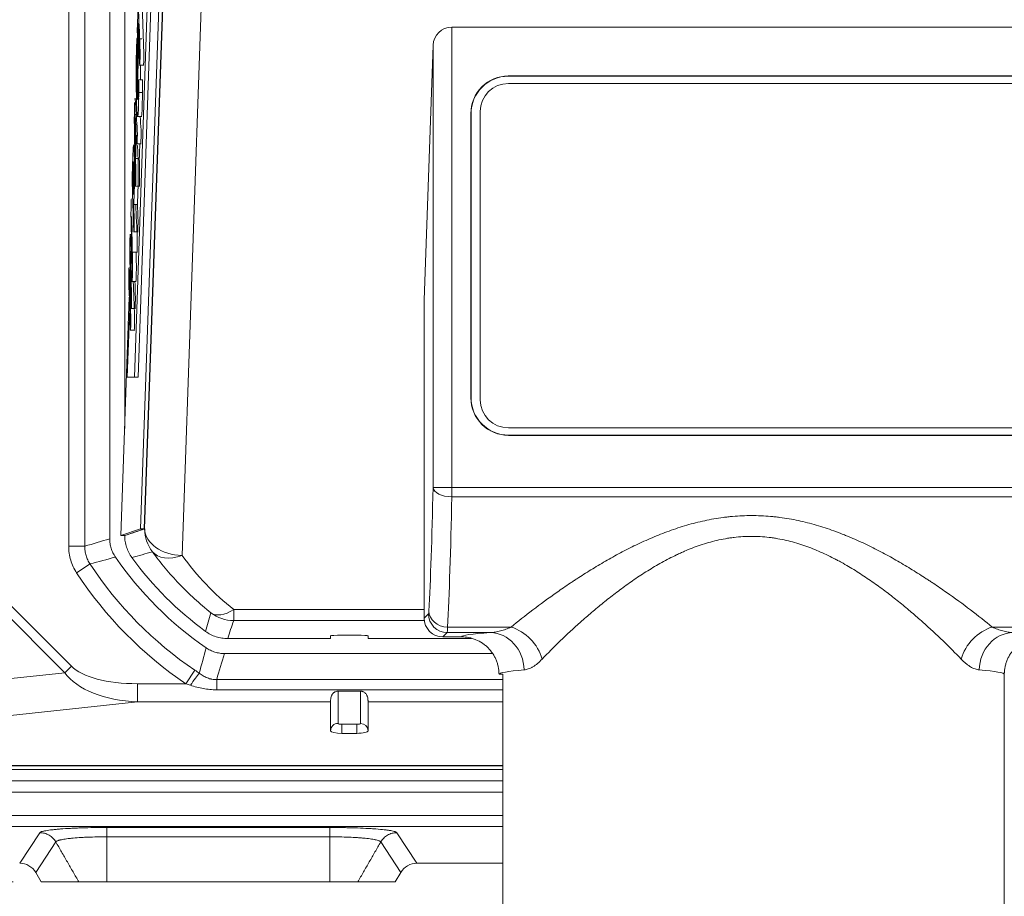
# Model space of a CAD drawing. Header units: millimetres. Extents: x 4 to 836, y 5 to 589.
# Tile 97 of 153: x 666 to 693, y 256 to 279. Entities that reach past the tile are written whole.
import ezdxf

# ---------------------------------------------------------------- set-up
doc = ezdxf.new("R2010")
doc.units = ezdxf.units.MM
doc.layers.add('1', color=7, linetype='Continuous', true_color=0xffffff)
doc.styles.add('ideas_simplex', font='simplex.shx')
doc.dimstyles.get("Standard").update_dxf_attribs({"dimtxt": 0.18, "dimasz": 0.18, "dimexe": 0.18, "dimexo": 0.0625, "dimgap": 0.09, "dimtad": 0, "dimtih": 1, "dimtoh": 1, "dimdec": 4, "dimzin": 0, "dimdsep": 46, "dimtxsty": 'Standard', "dimcen": 0.09, "dimadec": 0, "dimazin": 0, "dimtfac": 1, "dimtdec": 4, "dimtofl": 0, "dimtmove": 0, "dimatfit": 3, "dimfxl": 1, "dimtolj": 1, "dimtzin": 0, "dimarcsym": 0})

# ---------------------------------------------------------------- blocks, each defined once
blk = doc.blocks.new('_U8')
at = {"layer": '1', "color": 152, "lineweight": 13}
for p, q in [((693.603977, 317.597855), (616.177731, 317.597855)), ((666.128055, 256.097779), (616.177731, 256.097779))]:
    blk.add_line(p, q, dxfattribs=at)
at = {"layer": '1', "color": 27, "lineweight": 13}
blk.add_line((618.177731, 317.597855), (618.177731, 256.097779), dxfattribs=at)
at = {"layer": '1', "color": 87, "lineweight": 25}
for p, q in [((616.677731, 293.950317), (611.052731, 293.950317)), ((611.052731, 293.950317), (611.052731, 292.450317)), ((616.677731, 292.450317), (616.677731, 293.950317)), ((611.052731, 281.245317), (611.052731, 279.745317)), ((616.677731, 279.745317), (616.677731, 281.245317)), ((611.052731, 279.745317), (616.677731, 279.745317))]:
    blk.add_line(p, q, dxfattribs=at)
at = {"layer": '1', "color": 27, "lineweight": 18}
for points in [[(618.177731, 317.597855), (618.706712, 314.597857), (617.648751, 314.597853)], [(618.177731, 256.097779), (617.648751, 259.097777), (618.706712, 259.097781)]]:
    blk.add_solid(points, dxfattribs=at)
at = {"layer": '1', "color": 87, "linetype": 'Continuous', "lineweight": 25, "char_height": 3, "attachment_point": 7, "rotation": 90, "line_spacing_factor": 1.204819, "style": 'ideas_simplex'}
for s, insert in [('\\W1.2097;61,5', (609.211731, 281.192817)), ('\\W1.2097;2.42', (616.524231, 281.192817))]:
    blk.add_mtext(s, dxfattribs=dict(at, insert=insert))

msp = doc.modelspace()

# ---------------------------------------------------------------- linework, layer by layer
at = {"layer": '1', "color": 143, "linetype": 'Continuous', "lineweight": 13}
for p, q in [((667.607, 265.064), (667.607, 348.132)), ((668.04, 348.132), (668.04, 265.064)), ((667.607, 265.064), (668.04, 265.064)), ((667.819, 264.353), (668.181, 264.59)), ((665.854, 263.686), (667.679, 261.861)), ((667.503, 261.685), (665.678, 263.51)), ((667.503, 261.685), (667.679, 261.861)), ((670.739, 261.392), (670.981, 261.751)), ((657.508, 260.611), (667.503, 261.685)), ((671.561, 261.231), (671.561, 261.503)), ((671.561, 261.503), (679.204, 261.503)), ((669.445, 261.392), (670.739, 261.392)), ((669.445, 261.392), (669.445, 260.906)), ((679.204, 261.231), (671.561, 261.231)), ((674.804, 260.331), (674.804, 261.194)), ((675.404, 261.194), (675.404, 260.331)), ((669.445, 260.906), (657.133, 259.583)), ((674.604, 260.906), (669.445, 260.906)), ((679.204, 260.906), (675.604, 260.906)), ((674.904, 260.067), (674.904, 260.308)), ((675.304, 260.308), (674.904, 260.308)), ((675.304, 260.067), (675.304, 260.308)), ((656.726, 259.21), (679.204, 259.21)), ((679.204, 259.202), (656.726, 259.202)), ((679.204, 258.498), (652.747, 258.498)), ((647.393, 257.874), (679.203, 257.874)), ((679.203, 257.575), (647.393, 257.575)), ((668.628, 257.553), (674.58, 257.553)), ((666.298, 256.598), (666.833, 257.414)), ((668.628, 256.098), (668.628, 257.304)), ((674.58, 257.304), (668.628, 257.304)), ((674.58, 257.304), (674.58, 256.098)), ((676.375, 257.414), (676.91, 256.598)), ((667.264, 257.166), (666.729, 256.35)), ((676.479, 256.35), (675.944, 257.166))]:
    msp.add_line(p, q, dxfattribs=at)
at = {"layer": '1', "color": 143, "linetype": 'Continuous', "lineweight": 18}
for p, q in [((668.704, 265.265), (668.704, 347.93)), ((678.93, 262.198), (671.772, 262.198)), ((675.404, 261.194), (674.804, 261.194)), ((674.604, 260.906), (674.604, 260.137)), ((675.604, 260.906), (675.604, 260.137)), ((675.304, 260.067), (674.904, 260.067)), ((679.204, 259.098), (652.639, 259.098)), ((652.747, 258.798), (679.204, 258.798)), ((666.729, 256.35), (666.875, 256.098)), ((676.479, 256.35), (676.333, 256.098)), ((667.878, 256.098), (666.875, 256.098)), ((674.58, 256.098), (668.628, 256.098)), ((676.333, 256.098), (675.33, 256.098))]:
    msp.add_line(p, q, dxfattribs=at)
at = {"layer": '1', "color": 252, "linetype": 'Continuous', "lineweight": 18}
for p, q in [((669.104, 268.213), (669.104, 304.285)), ((674.604, 262.598), (671.855, 262.598)), ((674.604, 262.648), (674.604, 262.675)), ((674.604, 262.598), (674.604, 262.648)), ((674.904, 262.685), (675.304, 262.685)), ((675.604, 262.675), (675.604, 262.648)), ((675.604, 262.648), (675.604, 262.598)), ((678.37, 262.598), (675.604, 262.598))]:
    msp.add_line(p, q, dxfattribs=at)
at = {"layer": '1', "color": 7, "linetype": 'Continuous', "lineweight": 18}
for p, q in [((669.965, 286.904), (669.361, 269.578)), ((670.065, 286.904), (669.461, 269.578)), ((669.438, 277.156), (669.484, 278.48)), ((669.173, 269.578), (669.237, 271.406)), ((669.361, 269.578), (669.173, 269.578)), ((669.461, 269.578), (669.361, 269.578))]:
    msp.add_line(p, q, dxfattribs=at)
at = {"layer": '1', "color": 18, "linetype": 'Continuous', "lineweight": 18}
for p, q in [((670.068, 281.032), (669.528, 265.532)), ((670.168, 281.032), (669.627, 265.532)), ((669.427, 277.478), (669.467, 278.619)), ((712.854, 277.425), (679.354, 277.425)), ((669.411, 277.015), (669.411, 277.019)), ((678.604, 276.675), (678.604, 268.975)), ((669.368, 275.774), (669.37, 275.821)), ((669.004, 265.349), (669.226, 271.714)), ((679.354, 268.225), (712.854, 268.225)), ((669.528, 265.532), (669.004, 265.349)), ((669.627, 265.532), (669.104, 265.349)), ((669.528, 265.532), (669.627, 265.532)), ((669.004, 265.349), (669.104, 265.349))]:
    msp.add_line(p, q, dxfattribs=at)
at = {"layer": '1', "color": 252, "linetype": 'Continuous', "lineweight": 13}
for p, q in [((669.636, 265.526), (670.177, 281.012)), ((671.187, 280.598), (670.636, 264.819)), ((672.015, 263.08), (672.015, 263.372)), ((672.015, 263.372), (677.104, 263.372)), ((677.108, 263.08), (672.015, 263.08))]:
    msp.add_line(p, q, dxfattribs=at)
at = {"layer": '1', "color": 27, "linetype": 'Continuous', "lineweight": 18}
for p, q in [((714.366, 278.926), (677.842, 278.926)), ((677.104, 271.637), (677.342, 278.444)), ((712.856, 277.626), (679.352, 277.626)), ((712.856, 277.619), (679.352, 277.619)), ((678.352, 276.626), (678.352, 269.027)), ((678.359, 276.626), (678.359, 269.027)), ((677.104, 271.637), (677.104, 263.143)), ((679.354, 268.032), (712.854, 268.032)), ((679.354, 268.025), (712.854, 268.025)), ((678.104, 262.643), (677.604, 262.643)), ((679.204, 261.643), (679.104, 261.643)), ((679.204, 261.643), (679.204, 253.113)), ((692.604, 253.093), (692.604, 261.643))]:
    msp.add_line(p, q, dxfattribs=at)
at = {"layer": '1', "color": 27, "linetype": 'Continuous', "lineweight": 13}
for p, q in [((677.842, 278.926), (677.842, 266.635)), ((677.342, 266.635), (677.342, 278.444)), ((678.359, 276.626), (678.352, 276.626)), ((678.359, 269.027), (678.352, 269.027)), ((677.842, 266.635), (677.342, 266.635)), ((677.842, 266.382), (677.842, 266.635)), ((677.842, 266.635), (714.366, 266.635)), ((714.366, 266.382), (677.842, 266.382)), ((677.104, 263.143), (677.22, 263.259)), ((677.728, 262.905), (679.428, 262.905)), ((692.28, 262.905), (699.928, 262.905)), ((677.72, 262.759), (677.604, 262.643)), ((678.871, 262.759), (677.72, 262.759))]:
    msp.add_line(p, q, dxfattribs=at)
at = {"layer": '1', "color": 5, "linetype": 'Continuous', "lineweight": 18}
for p, q in [((669.436, 278.618), (669.561, 278.618)), ((669.493, 277.909), (669.618, 277.909)), ((669.587, 277.523), (669.462, 277.523)), ((669.492, 277.018), (669.367, 277.018)), ((669.436, 276.541), (669.561, 276.541)), ((669.377, 276.322), (669.399, 276.322)), ((669.388, 275.774), (669.329, 275.774)), ((669.42, 275.812), (669.545, 275.812)), ((669.394, 275.417), (669.494, 275.417)), ((669.381, 274.681), (669.506, 274.681)), ((669.345, 274.188), (669.445, 274.188)), ((669.282, 273.394), (669.239, 273.394)), ((669.338, 273.458), (669.463, 273.458)), ((669.319, 272.92), (669.444, 272.92)), ((669.289, 272.138), (669.414, 272.138)), ((669.267, 271.413), (669.391, 271.413)), ((669.246, 270.834), (669.371, 270.834))]:
    msp.add_line(p, q, dxfattribs=at)
at = {"layer": '1', "color": 5, "linetype": 'Continuous', "lineweight": 13}
msp.add_line((669.481, 277.182), (669.581, 277.182), dxfattribs=at)
at = {"layer": '1', "color": 27, "linetype": 'Continuous', "lineweight": 18}
for centre, radius, start, end in [((679.351, 276.626), 0.999, 89.972, 180), ((679.351, 276.626), 0.992, 89.9719, 180), ((679.353, 269.027), 1.001, 180, 270.0209), ((679.353, 269.027), 0.994, 180, 270.0281)]:
    msp.add_arc(centre, radius, start, end, dxfattribs=at)
at = {"layer": '1', "color": 18, "linetype": 'Continuous', "lineweight": 18}
for centre, start, end in [((679.354, 276.675), 90, 180), ((679.354, 268.975), 180, 270)]:
    msp.add_arc(centre, 0.75, start, end, dxfattribs=at)
at = {"layer": '1', "color": 143, "linetype": 'Continuous', "lineweight": 18}
msp.add_arc((676.604, 270.098), 9.4, 214.4893, 235.5107, dxfattribs=at)
at = {"layer": '1', "color": 252, "linetype": 'Continuous', "lineweight": 18}
for centre, radius, start, end in [((676.604, 270.098), 9.05, 216.1507, 233.8493), ((674.804, 262.648), 0.2, 171.9436, 180), ((675.404, 262.648), 0.2, 360, 8.0564)]:
    msp.add_arc(centre, radius, start, end, dxfattribs=at)
at = {"layer": '1', "color": 143, "linetype": 'Continuous', "lineweight": 13}
for radius in [10.064, 10.497]:
    msp.add_arc((676.604, 270.098), radius, 213.1837, 236.031, dxfattribs=at)
at = {"layer": '1', "color": 27, "linetype": 'Continuous', "lineweight": 18}
for centre, major_axis, ratio, start_param, end_param in [((677.842, 278.427), (-0.5, 0), 0.998473, 4.712389, 6.248279), ((677.604, 263.143), (0.354, 0.354), 0.998783, 2.356803, 3.926382)]:
    msp.add_ellipse(centre, major_axis=major_axis, ratio=ratio, start_param=start_param, end_param=end_param, dxfattribs=at)
at = {"layer": '1', "color": 27, "linetype": 'Continuous', "lineweight": 13}
for centre, major_axis, ratio, start_param, end_param in [((677.056, 271.443), (0, -9.5), 0.034921, 0.54744, 1.040085), ((677.842, 266.635), (0.5, -0.01), 0.506068, 3.182067, 4.72276), ((677.556, 271.443), (0, -10), 0.033175, 0.54744, 1.040085), ((677.22, 263.759), (0, -0.5), 0.034921, 0.034907, 0.54744), ((677.728, 263.332), (0.499, -0.029), 0.85348, 3.208612, 4.761242), ((677.72, 263.259), (-0.354, 0.354), 0.998783, 0.786007, 2.355586), ((677.719, 263.759), (0, -1), 0.01746, 0.034907, 0.54744), ((679.428, 262.051), (0.671, -0.742), 0.740007, 0.981103, 2.256665), ((692.28, 262.051), (-0.671, -0.742), 0.740007, 4.02652, 5.302082), ((685.854, 262.642), (-7.75, 0), 0.034921, 5.834604, 6.278682), ((678.871, 261.76), (0.072, -0.997), 0.900618, 1.505546, 3.061206), ((692.837, 261.76), (0.072, 0.997), 0.900618, 0.080387, 1.636047), ((685.854, 261.643), (-6.75, 0), 0.040094, 5.834604, 6.283185), ((685.854, 261.643), (-6.75, 0), 0.040094, 3.141593, 3.590174)]:
    msp.add_ellipse(centre, major_axis=major_axis, ratio=ratio, start_param=start_param, end_param=end_param, dxfattribs=at)
at = {"layer": '1', "color": 252, "linetype": 'Continuous', "lineweight": 13}
for centre, major_axis, ratio, start_param, end_param in [((670.636, 265.526), (-0.321, 0.947), 0.999321, 1.244146, 1.897446), ((670.636, 265.526), (-0.999, 0.035), 0.706891, 0.04936, 1.595477), ((670.636, 265.526), (-0.811, -0.585), 0.629764, 0.044943, 1.144003), ((676.604, 269.133), (0, -7.367), 0.99939, 5.338076, 5.610261), ((672.015, 264.079), (-0.624, -0.782), 0.529088, 0.041139, 0.985042), ((672.015, 264.079), (-0.947, 0.32), 0.999321, 1.245279, 1.896314)]:
    msp.add_ellipse(centre, major_axis=major_axis, ratio=ratio, start_param=start_param, end_param=end_param, dxfattribs=at)
at = {"layer": '1', "color": 252, "linetype": 'Continuous', "lineweight": 18}
for centre, start_param, end_param in [((674.904, 262.675), 4.712389, 6.283185), ((675.304, 262.675), 3.141593, 4.712389)]:
    msp.add_ellipse(centre, major_axis=(-0.3, 0), ratio=0.034921, start_param=start_param, end_param=end_param, dxfattribs=at)
at = {"layer": '1', "color": 143, "linetype": 'Continuous', "lineweight": 13}
for centre, major_axis, ratio, start_param, end_param in [((669.963, 262.421), (2.439, 0.262), 0.407595, 3.458984, 4.454618), ((669.963, 262.421), (-2.642, -0.284), 0.564501, 0.317391, 1.313025), ((670.858, 261.311), (0.285, 0.411), 0.046541, 0.524225, 1.503737), ((674.804, 260.137), (0.2, 0), 0.972527, 1.570796, 3.141593), ((674.904, 260.331), (-0.1, 0), 0.232789, 0, 1.570796), ((675.304, 260.331), (-0.1, 0), 0.232789, 1.570796, 3.141593), ((675.404, 260.137), (-0.2, 0), 0.972527, 3.141593, 4.712389)]:
    msp.add_ellipse(centre, major_axis=major_axis, ratio=ratio, start_param=start_param, end_param=end_param, dxfattribs=at)
at = {"layer": '1', "color": 143, "linetype": 'Continuous', "lineweight": 18}
for centre, major_axis, ratio, start_param, end_param in [((674.904, 260.137), (-0.3, 0), 0.232789, 0, 1.570796), ((675.304, 260.137), (-0.3, 0), 0.232789, 1.570796, 3.141593), ((668.628, 257.054), (0, 0.5), 0.000262, 5.235999, 6.202063), ((674.58, 257.054), (0, 0.5), 0.000261, 0.081225, 1.047199), ((666.296, 256.096), (0.275, 0.42), 0.995307, 5.820411, 6.861394), ((676.912, 256.096), (0.275, -0.42), 0.995307, 2.563384, 3.604367)]:
    msp.add_ellipse(centre, major_axis=major_axis, ratio=ratio, start_param=start_param, end_param=end_param, dxfattribs=at)
at = {"layer": '1', "color": 5, "linetype": 'Continuous', "lineweight": 18}
for points, knots in [([(669.446, 278.637), (669.446, 278.645), (669.445, 278.655), (669.445, 278.668), (669.444, 278.694), (669.443, 278.719), (669.442, 278.745), (669.44, 278.812), (669.44, 278.886), (669.442, 278.952), (669.454, 279.3), (669.466, 279.649), (669.479, 279.998), (669.481, 280.064), (669.483, 280.064), (669.486, 279.997)], [0, 0, 0, 0, 0.02197, 0.02197, 0.02197, 0.073879, 0.073879, 0.073879, 0.185821, 0.185821, 0.185821, 0.88822, 0.88822, 0.88822, 1, 1, 1, 1]), ([(669.476, 279.35), (669.488, 278.993), (669.501, 278.636), (669.513, 278.278), (669.516, 278.212), (669.516, 278.138), (669.513, 278.072), (669.512, 278.034), (669.511, 277.996), (669.509, 277.958), (669.507, 277.892), (669.504, 277.892), (669.502, 277.958), (669.49, 278.316), (669.477, 278.673), (669.465, 279.031)], [0, 0, 0, 0, 0.413825, 0.413825, 0.413825, 0.478125, 0.478125, 0.478125, 0.521836, 0.521836, 0.521836, 0.586136, 0.586136, 0.586136, 1, 1, 1, 1]), ([(669.576, 279.35), (669.588, 278.993), (669.601, 278.636), (669.613, 278.278), (669.615, 278.212), (669.615, 278.138), (669.613, 278.072), (669.612, 278.034), (669.611, 277.996), (669.609, 277.958), (669.608, 277.925), (669.607, 277.908), (669.605, 277.909)], [0, 0, 0, 0, 0.74611, 0.74611, 0.74611, 0.862042, 0.862042, 0.862042, 0.94085, 0.94085, 0.94085, 1, 1, 1, 1]), ([(669.465, 279.031), (669.46, 278.91), (669.456, 278.789), (669.452, 278.668), (669.451, 278.635), (669.45, 278.619), (669.448, 278.618)], [0, 0, 0, 0, 0.814885, 0.814885, 0.814885, 1, 1, 1, 1]), ([(669.481, 277.182), (669.465, 276.438), (669.442, 276.334), (669.401, 277.489), (669.405, 278.162), (669.432, 278.616)], [0, 0, 0, 0, 0.498009, 0.498009, 1, 1, 1, 1]), ([(669.432, 278.616), (669.434, 278.661), (669.437, 278.649), (669.439, 278.589), (669.44, 278.564), (669.441, 278.538), (669.441, 278.513), (669.444, 278.44), (669.444, 278.365), (669.44, 278.305), (669.421, 277.933), (669.42, 277.622), (669.437, 277.14), (669.441, 277.066), (669.444, 277.025)], [0, 0, 0, 0, 0.098918, 0.098918, 0.098918, 0.145674, 0.145674, 0.145674, 0.255997, 0.255997, 0.255997, 0.838896, 0.838896, 1, 1, 1, 1]), ([(669.45, 276.988), (669.457, 276.989), (669.463, 277.132), (669.47, 277.446), (669.472, 277.537), (669.475, 277.549), (669.478, 277.476), (669.479, 277.451), (669.479, 277.426), (669.48, 277.401), (669.482, 277.34), (669.483, 277.267), (669.481, 277.182)], [0, 0, 0, 0, 0.552338, 0.552338, 0.552338, 0.740486, 0.740486, 0.740486, 0.820178, 0.820178, 0.820178, 1, 1, 1, 1]), ([(669.574, 277.523), (669.575, 277.525), (669.576, 277.509), (669.578, 277.476), (669.578, 277.451), (669.579, 277.426), (669.58, 277.401), (669.582, 277.34), (669.583, 277.267), (669.581, 277.182)], [0, 0, 0, 0, 0.247308, 0.247308, 0.247308, 0.478446, 0.478446, 0.478446, 1, 1, 1, 1]), ([(669.394, 275.417), (669.397, 275.294), (669.399, 275.171), (669.402, 275.048), (669.403, 274.973), (669.403, 274.906), (669.401, 274.845), (669.399, 274.807), (669.398, 274.768), (669.397, 274.729), (669.394, 274.655), (669.391, 274.668), (669.389, 274.76), (669.381, 275.189), (669.373, 275.619), (669.365, 276.048), (669.358, 276.409), (669.359, 276.612), (669.368, 276.872), (669.369, 276.903), (669.371, 276.928)], [0, 0, 0, 0, 0.119626, 0.119626, 0.119626, 0.182884, 0.182884, 0.182884, 0.229166, 0.229166, 0.229166, 0.300105, 0.300105, 0.300105, 0.714747, 0.714747, 0.714747, 0.960367, 0.960367, 1, 1, 1, 1]), ([(669.394, 276.88), (669.409, 276.649), (669.424, 276.417), (669.439, 276.186), (669.442, 276.136), (669.443, 276.057), (669.44, 275.983), (669.439, 275.944), (669.438, 275.905), (669.436, 275.866), (669.434, 275.805), (669.432, 275.797), (669.429, 275.838)], [0, 0, 0, 0, 0.696265, 0.696265, 0.696265, 0.815256, 0.815256, 0.815256, 0.894008, 0.894008, 0.894008, 1, 1, 1, 1]), ([(669.385, 276.553), (669.38, 276.622), (669.378, 276.624), (669.374, 276.507), (669.374, 276.45), (669.377, 276.322)], [0, 0, 0, 0, 0.499807, 0.499807, 1, 1, 1, 1]), ([(669.516, 276.541), (669.524, 276.423), (669.532, 276.304), (669.539, 276.186), (669.542, 276.136), (669.543, 276.057), (669.54, 275.983), (669.539, 275.944), (669.538, 275.905), (669.536, 275.866), (669.535, 275.831), (669.534, 275.813), (669.532, 275.812)], [0, 0, 0, 0, 0.578771, 0.578771, 0.578771, 0.772087, 0.772087, 0.772087, 0.900029, 0.900029, 0.900029, 1, 1, 1, 1]), ([(669.347, 273.508), (669.335, 273.853), (669.323, 274.198), (669.311, 274.542), (669.302, 274.776), (669.303, 274.971), (669.312, 275.212), (669.313, 275.263), (669.315, 275.314), (669.317, 275.365), (669.324, 275.56), (669.33, 275.694), (669.336, 275.747)], [0, 0, 0, 0, 0.47724, 0.47724, 0.47724, 0.731571, 0.731571, 0.731571, 0.802066, 0.802066, 0.802066, 1, 1, 1, 1]), ([(669.341, 275.774), (669.346, 275.776), (669.352, 275.702), (669.371, 275.14), (669.367, 274.81), (669.352, 274.373), (669.349, 274.311), (669.347, 274.25), (669.345, 274.188)], [0, 0, 0, 0, 0.258587, 0.258587, 0.881155, 0.881155, 0.881155, 1, 1, 1, 1]), ([(669.441, 275.774), (669.446, 275.776), (669.452, 275.702), (669.471, 275.14), (669.467, 274.81), (669.451, 274.373), (669.449, 274.311), (669.447, 274.25), (669.445, 274.188)], [0, 0, 0, 0, 0.258587, 0.258587, 0.881155, 0.881155, 0.881155, 1, 1, 1, 1]), ([(669.336, 275.317), (669.333, 275.288), (669.33, 275.228), (669.327, 275.136), (669.326, 275.094), (669.324, 275.052), (669.323, 275.009), (669.32, 274.932), (669.321, 274.877), (669.323, 274.81), (669.328, 274.693), (669.332, 274.575), (669.336, 274.457)], [0, 0, 0, 0, 0.218176, 0.218176, 0.218176, 0.371808, 0.371808, 0.371808, 0.571704, 0.571704, 0.571704, 1, 1, 1, 1]), ([(669.336, 274.457), (669.338, 274.53), (669.341, 274.603), (669.343, 274.676), (669.351, 274.907), (669.352, 275.046), (669.346, 275.223)], [0, 0, 0, 0, 0.324315, 0.324315, 0.324315, 1, 1, 1, 1]), ([(669.494, 275.417), (669.497, 275.294), (669.499, 275.171), (669.502, 275.048), (669.503, 274.973), (669.503, 274.906), (669.501, 274.845), (669.499, 274.807), (669.498, 274.768), (669.497, 274.729), (669.495, 274.696), (669.494, 274.68), (669.493, 274.681)], [0, 0, 0, 0, 0.458437, 0.458437, 0.458437, 0.700858, 0.700858, 0.700858, 0.878221, 0.878221, 0.878221, 1, 1, 1, 1]), ([(669.276, 273.633), (669.27, 273.896), (669.27, 274.057), (669.278, 274.286), (669.279, 274.32), (669.281, 274.343)], [0, 0, 0, 0, 0.801884, 0.801884, 1, 1, 1, 1]), ([(669.345, 274.188), (669.349, 274.067), (669.354, 273.946), (669.358, 273.825), (669.36, 273.759), (669.36, 273.685), (669.358, 273.618), (669.357, 273.581), (669.355, 273.545), (669.354, 273.508), (669.352, 273.442), (669.349, 273.442), (669.347, 273.508)], [0, 0, 0, 0, 0.450739, 0.450739, 0.450739, 0.657245, 0.657245, 0.657245, 0.793455, 0.793455, 0.793455, 1, 1, 1, 1]), ([(669.399, 274.194), (669.412, 273.89), (669.425, 273.588), (669.439, 273.285), (669.441, 273.224), (669.441, 273.148), (669.439, 273.078), (669.438, 273.043), (669.436, 273.007), (669.435, 272.971), (669.434, 272.936), (669.433, 272.919), (669.431, 272.92)], [0, 0, 0, 0, 0.737881, 0.737881, 0.737881, 0.860113, 0.860113, 0.860113, 0.937065, 0.937065, 0.937065, 1, 1, 1, 1]), ([(669.445, 274.188), (669.449, 274.067), (669.454, 273.946), (669.458, 273.825), (669.46, 273.759), (669.46, 273.685), (669.458, 273.618), (669.456, 273.581), (669.455, 273.545), (669.454, 273.508), (669.453, 273.476), (669.452, 273.459), (669.45, 273.458)], [0, 0, 0, 0, 0.50469, 0.50469, 0.50469, 0.735914, 0.735914, 0.735914, 0.888427, 0.888427, 0.888427, 1, 1, 1, 1]), ([(669.289, 273.862), (669.289, 273.875), (669.288, 273.875), (669.287, 273.846), (669.287, 273.831), (669.288, 273.815)], [0, 0, 0, 0, 0.510903, 0.510903, 1, 1, 1, 1]), ([(669.288, 273.815), (669.296, 273.45), (669.305, 273.084), (669.313, 272.719), (669.317, 272.554), (669.316, 272.419), (669.306, 272.122), (669.301, 272.096), (669.295, 272.205), (669.282, 272.449), (669.27, 272.693), (669.257, 272.936)], [0, 0, 0, 0, 0.361895, 0.361895, 0.361895, 0.500133, 0.500133, 0.638066, 0.638066, 0.638066, 1, 1, 1, 1]), ([(669.275, 271.474), (669.264, 271.869), (669.253, 272.265), (669.242, 272.66), (669.236, 272.906), (669.236, 273.077), (669.248, 273.443), (669.254, 273.437), (669.263, 273.257)], [0, 0, 0, 0, 0.527315, 0.527315, 0.527315, 0.763174, 0.763174, 1, 1, 1, 1]), ([(669.263, 273.257), (669.274, 273.05), (669.285, 272.843), (669.296, 272.636), (669.297, 272.608), (669.298, 272.609), (669.298, 272.624)], [0, 0, 0, 0, 0.927557, 0.927557, 0.927557, 1, 1, 1, 1]), ([(669.257, 272.936), (669.256, 272.948), (669.256, 272.949), (669.255, 272.92), (669.255, 272.904), (669.255, 272.886)], [0, 0, 0, 0, 0.486654, 0.486654, 1, 1, 1, 1]), ([(669.255, 272.886), (669.266, 272.516), (669.276, 272.146), (669.287, 271.776), (669.289, 271.704), (669.289, 271.634), (669.286, 271.57), (669.285, 271.534), (669.284, 271.499), (669.283, 271.463), (669.28, 271.393), (669.277, 271.397), (669.275, 271.474)], [0, 0, 0, 0, 0.696183, 0.696183, 0.696183, 0.808446, 0.808446, 0.808446, 0.882625, 0.882625, 0.882625, 1, 1, 1, 1]), ([(669.408, 272.92), (669.41, 272.853), (669.411, 272.786), (669.413, 272.719), (669.417, 272.554), (669.416, 272.419), (669.408, 272.184), (669.405, 272.139), (669.402, 272.138)], [0, 0, 0, 0, 0.233305, 0.233305, 0.233305, 0.71861, 0.71861, 1, 1, 1, 1]), ([(669.255, 270.883), (669.241, 271.301), (669.226, 271.719), (669.211, 272.136), (669.209, 272.203), (669.209, 272.277), (669.211, 272.343), (669.213, 272.381), (669.214, 272.418), (669.215, 272.456), (669.217, 272.489), (669.218, 272.506), (669.219, 272.506)], [0, 0, 0, 0, 0.775375, 0.775375, 0.775375, 0.878537, 0.878537, 0.878537, 0.948503, 0.948503, 0.948503, 1, 1, 1, 1]), ([(669.223, 272.456), (669.237, 272.039), (669.252, 271.621), (669.266, 271.203), (669.269, 271.137), (669.269, 271.063), (669.266, 270.996), (669.265, 270.959), (669.264, 270.921), (669.262, 270.883), (669.26, 270.817), (669.257, 270.817), (669.255, 270.883)], [0, 0, 0, 0, 0.737359, 0.737359, 0.737359, 0.835462, 0.835462, 0.835462, 0.901998, 0.901998, 0.901998, 1, 1, 1, 1]), ([(669.334, 272.138), (669.345, 271.826), (669.355, 271.515), (669.366, 271.203), (669.369, 271.137), (669.369, 271.063), (669.366, 270.996), (669.365, 270.959), (669.364, 270.921), (669.362, 270.883), (669.361, 270.85), (669.36, 270.834), (669.359, 270.834)], [0, 0, 0, 0, 0.720393, 0.720393, 0.720393, 0.84886, 0.84886, 0.84886, 0.93599, 0.93599, 0.93599, 1, 1, 1, 1]), ([(669.376, 272.138), (669.38, 272.017), (669.383, 271.897), (669.387, 271.776), (669.389, 271.704), (669.389, 271.634), (669.386, 271.57), (669.385, 271.534), (669.384, 271.499), (669.383, 271.463), (669.381, 271.43), (669.38, 271.413), (669.379, 271.413)], [0, 0, 0, 0, 0.484311, 0.484311, 0.484311, 0.723734, 0.723734, 0.723734, 0.881935, 0.881935, 0.881935, 1, 1, 1, 1])]:
    msp.add_open_spline(points, degree=3, knots=knots, dxfattribs=at)
for points in [[(669.526, 277.917), (669.524, 277.785), (669.524, 277.656), (669.526, 277.522)], [(669.38, 277.018), (669.384, 277.018), (669.389, 276.973), (669.394, 276.88)], [(669.581, 277.182), (669.572, 276.759), (669.56, 276.542), (669.549, 276.541)], [(669.404, 276.234), (669.398, 276.341), (669.391, 276.447), (669.385, 276.553)], [(669.377, 276.322), (669.38, 276.133), (669.384, 275.944), (669.388, 275.754)], [(669.388, 275.754), (669.393, 275.914), (669.399, 276.074), (669.404, 276.234)], [(669.416, 276.044), (669.409, 275.835), (669.402, 275.626), (669.394, 275.417)], [(669.429, 275.838), (669.425, 275.907), (669.421, 275.976), (669.416, 276.044)], [(669.508, 275.812), (669.504, 275.68), (669.499, 275.548), (669.494, 275.417)], [(669.346, 275.223), (669.344, 275.298), (669.341, 275.335), (669.339, 275.336)], [(669.307, 273.462), (669.301, 273.595), (669.295, 273.729), (669.289, 273.862)], [(669.298, 272.703), (669.291, 273.013), (669.284, 273.323), (669.276, 273.633)], [(669.298, 272.624), (669.299, 272.638), (669.299, 272.663), (669.298, 272.703)]]:
    msp.add_open_spline(points, degree=3, dxfattribs=at)
at = {"layer": '1', "color": 27, "linetype": 'Continuous', "lineweight": 13, "extrusion": (4.6287e-09, -1.58356e-14, -1)}
msp.add_open_spline([(679.352, 277.618), (679.352, 277.62), (679.352, 277.623), (679.352, 277.625)], degree=3, dxfattribs=at)
at = {"layer": '1', "color": 27, "linetype": 'Continuous', "lineweight": 13}
msp.add_open_spline([(679.354, 268.032), (679.354, 268.025)], degree=1, dxfattribs=at)
for points, knots in [([(679.428, 262.905), (679.609, 263.053), (679.802, 263.206), (680.211, 263.518), (680.427, 263.677), (680.769, 263.917), (680.885, 263.997), (681.035, 264.097), (681.096, 264.137), (681.217, 264.217), (681.31, 264.277), (681.496, 264.395), (681.623, 264.473), (681.88, 264.626), (682.012, 264.702), (682.279, 264.85), (682.415, 264.922), (682.692, 265.063), (682.833, 265.131), (683.122, 265.262), (683.27, 265.325), (683.496, 265.415), (683.572, 265.443), (683.727, 265.499), (683.804, 265.526), (684.039, 265.603), (684.197, 265.65), (684.518, 265.731), (684.68, 265.766), (684.928, 265.81), (685.011, 265.822), (685.136, 265.839), (685.178, 265.844), (685.262, 265.853), (685.473, 265.874), (685.851, 265.891), (686.187, 265.876), (686.397, 265.858), (686.439, 265.854), (686.523, 265.845), (686.565, 265.84), (686.69, 265.823), (686.774, 265.811), (687.021, 265.768), (687.183, 265.733), (687.503, 265.652), (687.818, 265.56), (688.124, 265.449), (688.313, 265.375), (688.351, 265.359), (688.426, 265.329), (688.464, 265.313), (688.575, 265.266), (688.649, 265.234), (688.867, 265.135), (689.009, 265.066), (689.288, 264.925), (689.425, 264.852), (689.693, 264.704), (689.825, 264.628), (690.083, 264.474), (690.21, 264.396), (690.397, 264.277), (690.489, 264.218), (690.581, 264.158), (690.641, 264.118), (690.672, 264.098), (690.821, 263.998), (690.938, 263.917), (691.28, 263.677), (691.496, 263.519), (691.906, 263.207), (692.099, 263.053), (692.28, 262.905)], [0, 0, 0, 0, 0.0625, 0.0625, 0.125, 0.125, 0.15625, 0.15625, 0.164062, 0.171875, 0.1875, 0.1875, 0.21875, 0.21875, 0.25, 0.25, 0.28125, 0.28125, 0.3125, 0.3125, 0.34375, 0.34375, 0.359375, 0.359375, 0.375, 0.375, 0.40625, 0.40625, 0.4375, 0.4375, 0.453125, 0.453125, 0.460937, 0.460937, 0.46875, 0.5, 0.53125, 0.53125, 0.539062, 0.539062, 0.546875, 0.546875, 0.5625, 0.5625, 0.59375, 0.59375, 0.625, 0.65625, 0.65625, 0.664062, 0.664062, 0.671875, 0.671875, 0.6875, 0.6875, 0.71875, 0.71875, 0.75, 0.75, 0.78125, 0.78125, 0.8125, 0.8125, 0.828125, 0.835937, 0.835937, 0.84375, 0.84375, 0.875, 0.875, 0.9375, 0.9375, 1, 1, 1, 1]), ([(691.451, 262.051), (691.3, 262.208), (691.138, 262.37), (690.795, 262.7), (690.614, 262.869), (690.328, 263.125), (690.23, 263.21), (690.078, 263.339), (690.027, 263.382), (689.924, 263.468), (689.872, 263.511), (689.714, 263.639), (689.607, 263.724), (689.387, 263.891), (689.275, 263.974), (689.046, 264.137), (688.929, 264.217), (688.689, 264.374), (688.566, 264.451), (688.377, 264.562), (688.313, 264.599), (688.215, 264.653), (688.183, 264.67), (688.117, 264.705), (688.084, 264.723), (687.917, 264.809), (687.782, 264.873), (687.505, 264.992), (687.364, 265.046), (687.077, 265.143), (686.93, 265.185), (686.704, 265.237), (686.628, 265.253), (686.512, 265.273), (686.473, 265.279), (686.396, 265.291), (686.357, 265.296), (686.163, 265.319), (685.852, 265.337), (685.541, 265.318), (685.347, 265.295), (685.308, 265.29), (685.23, 265.279), (685.114, 265.26), (685, 265.236), (684.774, 265.184), (684.626, 265.141), (684.337, 265.044), (684.195, 264.989), (684.021, 264.914), (683.986, 264.898), (683.917, 264.867), (683.883, 264.851), (683.781, 264.802), (683.714, 264.769), (683.515, 264.666), (683.387, 264.595), (683.136, 264.447), (683.014, 264.371), (682.775, 264.215), (682.659, 264.135), (682.431, 263.972), (682.319, 263.89), (682.1, 263.722), (681.993, 263.638), (681.835, 263.51), (681.783, 263.467), (681.68, 263.381), (681.628, 263.338), (681.477, 263.21), (681.379, 263.124), (681.093, 262.869), (680.912, 262.7), (680.57, 262.37), (680.408, 262.208), (680.257, 262.051)], [0, 0, 0, 0, 0.0625, 0.0625, 0.125, 0.125, 0.15625, 0.15625, 0.171875, 0.171875, 0.1875, 0.1875, 0.21875, 0.21875, 0.25, 0.25, 0.28125, 0.28125, 0.3125, 0.3125, 0.328125, 0.328125, 0.335938, 0.335938, 0.34375, 0.34375, 0.375, 0.375, 0.40625, 0.40625, 0.4375, 0.4375, 0.453125, 0.453125, 0.460938, 0.460938, 0.46875, 0.46875, 0.5, 0.53125, 0.53125, 0.539063, 0.539063, 0.546875, 0.5625, 0.5625, 0.59375, 0.59375, 0.625, 0.625, 0.632813, 0.632813, 0.640625, 0.640625, 0.65625, 0.65625, 0.6875, 0.6875, 0.71875, 0.71875, 0.75, 0.75, 0.78125, 0.78125, 0.8125, 0.8125, 0.828125, 0.828125, 0.84375, 0.84375, 0.875, 0.875, 0.9375, 0.9375, 1, 1, 1, 1]), ([(679.428, 262.905), (679.38, 262.883), (679.285, 262.845), (679.191, 262.815), (679.12, 262.796), (679.097, 262.791), (679.051, 262.781), (679.028, 262.776), (678.959, 262.766), (678.915, 262.761), (678.871, 262.759)], [0, 0, 0, 0, 0.25, 0.5, 0.5, 0.625, 0.625, 0.75, 0.75, 1, 1, 1, 1]), ([(692.28, 262.905), (692.328, 262.883), (692.376, 262.864), (692.447, 262.838), (692.471, 262.83), (692.518, 262.815), (692.542, 262.809), (692.612, 262.79), (692.658, 262.78), (692.748, 262.766), (692.793, 262.761), (692.837, 262.759)], [0, 0, 0, 0, 0.25, 0.25, 0.375, 0.375, 0.5, 0.5, 0.75, 0.75, 1, 1, 1, 1]), ([(680.257, 262.051), (680.215, 262.008), (680.174, 261.969), (680.091, 261.9), (680.049, 261.871), (679.998, 261.839), (679.988, 261.833), (679.967, 261.822), (679.957, 261.817), (679.927, 261.802), (679.907, 261.794), (679.848, 261.772), (679.809, 261.763), (679.772, 261.76)], [0, 0, 0, 0, 0.25, 0.25, 0.5, 0.5, 0.5625, 0.5625, 0.625, 0.625, 0.75, 0.75, 1, 1, 1, 1]), ([(691.451, 262.051), (691.493, 262.008), (691.535, 261.968), (691.587, 261.925), (691.598, 261.917), (691.619, 261.901), (691.65, 261.878), (691.681, 261.857), (691.742, 261.82), (691.782, 261.801), (691.86, 261.772), (691.899, 261.763), (691.936, 261.76)], [0, 0, 0, 0, 0.25, 0.25, 0.3125, 0.3125, 0.375, 0.5, 0.5, 0.75, 0.75, 1, 1, 1, 1])]:
    msp.add_open_spline(points, degree=3, knots=knots, dxfattribs=at)
at = {"layer": '1', "color": 252, "linetype": 'Continuous', "lineweight": 13}
for points in [[(669.104, 265.349), (669.281, 265.407), (669.459, 265.466), (669.636, 265.526)], [(669.843, 264.918), (669.66, 264.864), (669.478, 264.811), (669.296, 264.759)], [(671.265, 262.79), (671.312, 262.955), (671.36, 263.119), (671.409, 263.285)], [(672.015, 263.08), (671.961, 262.919), (671.907, 262.759), (671.855, 262.598)]]:
    msp.add_open_spline(points, degree=3, dxfattribs=at)
at = {"layer": '1', "color": 143, "linetype": 'Continuous', "lineweight": 13}
for points, degree in [([(668.04, 265.064), (668.261, 265.13), (668.483, 265.197), (668.704, 265.265)], 3), ([(668.856, 264.775), (668.631, 264.712), (668.406, 264.65), (668.181, 264.59)], 3), ([(671.095, 261.673), (671.156, 261.899), (671.218, 262.124), (671.281, 262.35)], 3), ([(671.772, 262.198), (671.7, 261.966), (671.629, 261.735), (671.561, 261.503)], 3), ([(670.981, 261.751), (671.019, 261.726), (671.057, 261.7), (671.095, 261.673)], 3), ([(670.858, 261.352), (670.818, 261.365), (670.779, 261.379), (670.739, 261.392)], 3), ([(667.878, 256.098), (667.264, 257.166)], 1), ([(675.33, 256.098), (675.944, 257.166)], 1)]:
    msp.add_open_spline(points, degree=degree, dxfattribs=at)
at = {"layer": '1', "color": 143, "linetype": 'Continuous', "lineweight": 18}
for points, knots in [([(668.704, 265.265), (668.704, 265.222), (668.71, 265.135), (668.73, 265.051), (668.749, 264.988), (668.756, 264.968), (668.772, 264.927), (668.781, 264.907), (668.81, 264.849), (668.831, 264.811), (668.856, 264.775)], [0, 0, 0, 0, 0.25, 0.5, 0.5, 0.625, 0.625, 0.75, 0.75, 1, 1, 1, 1]), ([(671.281, 262.35), (671.317, 262.325), (671.392, 262.282), (671.473, 262.25), (671.535, 262.23), (671.556, 262.225), (671.599, 262.215), (671.62, 262.211), (671.684, 262.201), (671.728, 262.198), (671.772, 262.198)], [0, 0, 0, 0, 0.25, 0.5, 0.5, 0.625, 0.625, 0.75, 0.75, 1, 1, 1, 1]), ([(674.804, 261.194), (674.792, 261.194), (674.78, 261.192), (674.757, 261.188), (674.746, 261.184), (674.725, 261.175), (674.715, 261.17), (674.7, 261.16), (674.696, 261.157), (674.687, 261.15), (674.679, 261.143), (674.671, 261.135), (674.664, 261.127), (674.661, 261.123), (674.651, 261.11), (674.646, 261.102), (674.636, 261.085), (674.632, 261.076), (674.625, 261.059), (674.622, 261.05), (674.614, 261.026), (674.611, 261.011), (674.608, 260.989), (674.607, 260.982), (674.606, 260.969), (674.605, 260.963), (674.604, 260.946), (674.604, 260.936), (674.604, 260.919), (674.604, 260.912), (674.604, 260.906)], [0, 0, 0, 0, 0.0625, 0.0625, 0.125, 0.125, 0.1875, 0.1875, 0.21875, 0.21875, 0.25, 0.28125, 0.28125, 0.3125, 0.3125, 0.375, 0.375, 0.4375, 0.4375, 0.5, 0.5, 0.625, 0.625, 0.6875, 0.6875, 0.75, 0.75, 0.875, 0.875, 1, 1, 1, 1]), ([(675.604, 260.906), (675.604, 260.912), (675.604, 260.919), (675.604, 260.936), (675.604, 260.946), (675.603, 260.963), (675.602, 260.969), (675.601, 260.982), (675.6, 260.989), (675.597, 261.01), (675.594, 261.026), (675.586, 261.05), (675.583, 261.059), (675.576, 261.076), (675.572, 261.085), (675.562, 261.102), (675.557, 261.11), (675.544, 261.127), (675.537, 261.135), (675.521, 261.15), (675.512, 261.157), (675.493, 261.17), (675.483, 261.175), (675.467, 261.182), (675.462, 261.184), (675.45, 261.187), (675.445, 261.189), (675.428, 261.192), (675.416, 261.194), (675.404, 261.194)], [0, 0, 0, 0, 0.125, 0.125, 0.25, 0.25, 0.3125, 0.3125, 0.375, 0.375, 0.5, 0.5, 0.5625, 0.5625, 0.625, 0.625, 0.6875, 0.6875, 0.75, 0.75, 0.8125, 0.8125, 0.875, 0.875, 0.90625, 0.90625, 0.9375, 0.9375, 1, 1, 1, 1]), ([(668.628, 256.098), (668.581, 256.098), (668.536, 256.098), (668.468, 256.098), (668.445, 256.098), (668.412, 256.098), (668.401, 256.098), (668.379, 256.098), (668.368, 256.098), (668.314, 256.098), (668.273, 256.098), (668.214, 256.098), (668.194, 256.098), (668.157, 256.098), (668.139, 256.098), (668.087, 256.098), (668.056, 256.098), (668.015, 256.098), (668.002, 256.098), (667.983, 256.098), (667.977, 256.098), (667.966, 256.098), (667.961, 256.098), (667.935, 256.098), (667.918, 256.098), (667.898, 256.098), (667.893, 256.098), (667.884, 256.098), (667.88, 256.098), (667.878, 256.098)], [0, 0, 0, 0, 0.125, 0.125, 0.1875, 0.1875, 0.21875, 0.21875, 0.25, 0.25, 0.375, 0.375, 0.4375, 0.4375, 0.5, 0.5, 0.625, 0.625, 0.6875, 0.6875, 0.71875, 0.71875, 0.75, 0.75, 0.875, 0.875, 0.9375, 0.9375, 1, 1, 1, 1]), ([(675.33, 256.098), (675.328, 256.098), (675.324, 256.098), (675.316, 256.098), (675.31, 256.098), (675.29, 256.098), (675.274, 256.098), (675.243, 256.098), (675.231, 256.098), (675.213, 256.098), (675.207, 256.098), (675.194, 256.098), (675.173, 256.098), (675.151, 256.098), (675.12, 256.098), (675.103, 256.098), (675.051, 256.098), (675.014, 256.098), (674.955, 256.098), (674.935, 256.098), (674.893, 256.098), (674.872, 256.098), (674.807, 256.098), (674.763, 256.098), (674.707, 256.098), (674.695, 256.098), (674.672, 256.098), (674.661, 256.098), (674.626, 256.098), (674.603, 256.098), (674.58, 256.098)], [0, 0, 0, 0, 0.0625, 0.0625, 0.125, 0.125, 0.25, 0.25, 0.3125, 0.3125, 0.34375, 0.34375, 0.375, 0.4375, 0.4375, 0.5, 0.5, 0.625, 0.625, 0.6875, 0.6875, 0.75, 0.75, 0.875, 0.875, 0.90625, 0.90625, 0.9375, 0.9375, 1, 1, 1, 1])]:
    msp.add_open_spline(points, degree=3, knots=knots, dxfattribs=at)
at = {"layer": '1', "color": 252, "linetype": 'Continuous', "lineweight": 18}
for points in [[(669.296, 264.759), (669.265, 264.802), (669.21, 264.891), (669.17, 264.988), (669.137, 265.089), (669.112, 265.191), (669.104, 265.296), (669.104, 265.349)], [(671.855, 262.598), (671.802, 262.598), (671.697, 262.606), (671.595, 262.631), (671.494, 262.664), (671.397, 262.704), (671.308, 262.759), (671.265, 262.79)]]:
    msp.add_open_spline(points, degree=3, knots=[0, 0, 0, 0, 0.25, 0.5, 0.5, 0.75, 1, 1, 1, 1], dxfattribs=at)
at = {"layer": '1', "color": 143, "linetype": 'Continuous', "lineweight": 13}
for points, knots in [([(667.819, 264.353), (667.784, 264.405), (667.754, 264.46), (667.701, 264.573), (667.679, 264.632), (667.643, 264.753), (667.629, 264.814), (667.611, 264.938), (667.607, 265), (667.607, 265.064)], [0, 0, 0, 0, 0.25, 0.25, 0.5, 0.5, 0.75, 0.75, 1, 1, 1, 1]), ([(668.04, 265.064), (668.039, 265.021), (668.04, 264.979), (668.051, 264.897), (668.059, 264.855), (668.083, 264.774), (668.099, 264.735), (668.135, 264.66), (668.157, 264.624), (668.181, 264.59)], [0, 0, 0, 0, 0.25, 0.25, 0.5, 0.5, 0.75, 0.75, 1, 1, 1, 1]), ([(671.095, 261.673), (671.129, 261.647), (671.163, 261.624), (671.235, 261.581), (671.272, 261.563), (671.331, 261.54), (671.35, 261.533), (671.381, 261.524), (671.392, 261.521), (671.412, 261.516), (671.423, 261.514), (671.475, 261.505), (671.518, 261.502), (671.561, 261.503)], [0, 0, 0, 0, 0.25, 0.25, 0.5, 0.5, 0.625, 0.625, 0.6875, 0.6875, 0.75, 0.75, 1, 1, 1, 1]), ([(671.561, 261.231), (671.501, 261.231), (671.441, 261.234), (671.322, 261.244), (671.263, 261.252), (671.145, 261.272), (671.087, 261.285), (670.972, 261.315), (670.915, 261.332), (670.858, 261.352)], [0, 0, 0, 0, 0.25, 0.25, 0.5, 0.5, 0.75, 0.75, 1, 1, 1, 1]), ([(666.833, 257.414), (666.84, 257.423), (666.857, 257.433), (666.898, 257.446), (666.914, 257.45), (666.942, 257.457), (666.952, 257.459), (666.973, 257.463), (666.984, 257.465), (667.044, 257.476), (667.1, 257.484), (667.198, 257.495), (667.233, 257.499), (667.289, 257.504), (667.308, 257.506), (667.348, 257.509), (667.368, 257.511), (667.471, 257.519), (667.561, 257.524), (667.704, 257.532), (667.753, 257.534), (667.83, 257.537), (667.856, 257.538), (667.908, 257.54), (667.934, 257.541), (668.066, 257.545), (668.174, 257.548), (668.314, 257.55), (668.342, 257.551), (668.399, 257.551), (668.428, 257.552), (668.513, 257.552), (668.57, 257.553), (668.628, 257.553)], [0, 0, 0, 0, 0.125, 0.125, 0.1875, 0.1875, 0.21875, 0.21875, 0.25, 0.25, 0.375, 0.375, 0.4375, 0.4375, 0.46875, 0.46875, 0.5, 0.5, 0.625, 0.625, 0.6875, 0.6875, 0.71875, 0.71875, 0.75, 0.75, 0.875, 0.875, 0.90625, 0.90625, 0.9375, 0.9375, 1, 1, 1, 1]), ([(674.58, 257.553), (674.695, 257.553), (674.808, 257.552), (674.974, 257.549), (675.029, 257.548), (675.137, 257.545), (675.191, 257.544), (675.351, 257.539), (675.452, 257.534), (675.595, 257.527), (675.642, 257.524), (675.709, 257.52), (675.731, 257.519), (675.775, 257.516), (675.796, 257.514), (675.9, 257.506), (675.974, 257.499), (676.072, 257.488), (676.103, 257.484), (676.146, 257.478), (676.16, 257.476), (676.186, 257.472), (676.198, 257.47), (676.258, 257.459), (676.295, 257.451), (676.33, 257.44), (676.336, 257.437), (676.347, 257.433), (676.352, 257.43), (676.365, 257.424), (676.371, 257.419), (676.374, 257.414)], [0, 0, 0, 0, 0.125, 0.125, 0.1875, 0.1875, 0.25, 0.25, 0.375, 0.375, 0.4375, 0.4375, 0.46875, 0.46875, 0.5, 0.5, 0.625, 0.625, 0.6875, 0.6875, 0.71875, 0.71875, 0.75, 0.75, 0.875, 0.875, 0.90625, 0.90625, 0.9375, 0.9375, 1, 1, 1, 1]), ([(667.264, 257.166), (667.242, 257.203), (667.215, 257.238), (667.154, 257.299), (667.119, 257.325), (667.044, 257.369), (667.004, 257.386), (666.92, 257.408), (666.877, 257.414), (666.833, 257.414)], [0, 0, 0, 0, 0.25, 0.25, 0.5, 0.5, 0.75, 0.75, 1, 1, 1, 1]), ([(668.628, 257.304), (668.584, 257.304), (668.54, 257.304), (668.474, 257.303), (668.452, 257.303), (668.409, 257.302), (668.387, 257.302), (668.28, 257.3), (668.197, 257.297), (668.076, 257.292), (668.036, 257.29), (667.958, 257.286), (667.92, 257.283), (667.81, 257.276), (667.742, 257.271), (667.663, 257.263), (667.648, 257.261), (667.618, 257.258), (667.603, 257.256), (667.561, 257.251), (667.535, 257.247), (667.461, 257.236), (667.418, 257.228), (667.374, 257.217), (667.365, 257.215), (667.35, 257.211), (667.342, 257.208), (667.321, 257.202), (667.31, 257.198), (667.28, 257.184), (667.268, 257.175), (667.264, 257.166)], [0, 0, 0, 0, 0.0625, 0.0625, 0.09375, 0.09375, 0.125, 0.125, 0.25, 0.25, 0.3125, 0.3125, 0.375, 0.375, 0.5, 0.5, 0.53125, 0.53125, 0.5625, 0.5625, 0.625, 0.625, 0.75, 0.75, 0.78125, 0.78125, 0.8125, 0.8125, 0.875, 0.875, 1, 1, 1, 1]), ([(675.944, 257.166), (675.942, 257.171), (675.938, 257.175), (675.929, 257.182), (675.925, 257.184), (675.917, 257.189), (675.913, 257.191), (675.888, 257.202), (675.86, 257.211), (675.816, 257.221), (675.806, 257.223), (675.787, 257.228), (675.776, 257.23), (675.744, 257.236), (675.721, 257.24), (675.647, 257.251), (675.591, 257.258), (675.512, 257.266), (675.496, 257.268), (675.462, 257.271), (675.446, 257.272), (675.394, 257.276), (675.359, 257.279), (675.249, 257.286), (675.172, 257.29), (675.008, 257.297), (674.925, 257.3), (674.755, 257.303), (674.668, 257.304), (674.58, 257.304)], [0, 0, 0, 0, 0.0625, 0.0625, 0.09375, 0.09375, 0.125, 0.125, 0.25, 0.25, 0.28125, 0.28125, 0.3125, 0.3125, 0.375, 0.375, 0.5, 0.5, 0.53125, 0.53125, 0.5625, 0.5625, 0.625, 0.625, 0.75, 0.75, 0.875, 0.875, 1, 1, 1, 1]), ([(675.944, 257.166), (675.966, 257.203), (675.992, 257.238), (676.054, 257.299), (676.089, 257.325), (676.164, 257.369), (676.204, 257.386), (676.288, 257.408), (676.331, 257.414), (676.374, 257.414)], [0, 0, 0, 0, 0.25, 0.25, 0.5, 0.5, 0.75, 0.75, 1, 1, 1, 1])]:
    msp.add_open_spline(points, degree=3, knots=knots, dxfattribs=at)
at = {"layer": '1', "color": 252, "linetype": 'Continuous', "lineweight": 13}
msp.add_open_spline([(671.409, 263.285), (671.254, 263.407), (671.106, 263.533), (670.823, 263.793), (670.687, 263.926), (670.426, 264.199), (670.302, 264.339), (670.063, 264.625), (669.95, 264.77), (669.843, 264.918)], degree=3, knots=[0, 0, 0, 0, 0.25, 0.25, 0.5, 0.5, 0.75, 0.75, 1, 1, 1, 1], dxfattribs=at)
at = {"layer": '1', "color": 27, "linetype": 'Continuous', "lineweight": 18}
for points in [[(679.104, 261.643), (679.104, 261.647), (679.104, 261.651), (679.104, 261.659), (679.104, 261.663), (679.103, 261.675), (679.103, 261.7), (679.101, 261.725), (679.096, 261.774), (679.091, 261.806), (679.081, 261.855), (679.078, 261.871), (679.07, 261.903), (679.065, 261.918), (679.051, 261.965), (679.029, 262.027), (678.994, 262.1), (678.97, 262.143), (678.953, 262.171), (678.944, 262.185), (678.899, 262.254), (678.857, 262.304), (678.788, 262.373), (678.764, 262.395), (678.726, 262.427), (678.712, 262.437), (678.686, 262.456), (678.673, 262.466), (678.605, 262.511), (678.547, 262.542), (678.472, 262.573), (678.456, 262.579), (678.425, 262.59), (678.41, 262.595), (678.363, 262.61), (678.331, 262.618), (678.235, 262.637), (678.17, 262.643), (678.104, 262.643)], [(692.604, 261.643), (692.604, 261.647), (692.604, 261.651), (692.604, 261.659), (692.604, 261.663), (692.604, 261.675), (692.605, 261.7), (692.607, 261.725), (692.612, 261.774), (692.617, 261.806), (692.627, 261.855), (692.63, 261.871), (692.638, 261.903), (692.643, 261.918), (692.657, 261.965), (692.679, 262.027), (692.714, 262.1), (692.738, 262.143), (692.755, 262.171), (692.764, 262.185), (692.809, 262.254), (692.851, 262.304), (692.92, 262.373), (692.944, 262.395), (692.982, 262.427), (692.995, 262.437), (693.022, 262.456), (693.035, 262.466), (693.103, 262.511), (693.161, 262.542), (693.236, 262.573), (693.252, 262.579), (693.283, 262.59), (693.298, 262.595), (693.345, 262.61), (693.377, 262.618), (693.473, 262.637), (693.538, 262.643), (693.604, 262.643)]]:
    msp.add_open_spline(points, degree=3, knots=[0, 0, 0, 0, 0.007812, 0.007812, 0.015625, 0.015625, 0.03125, 0.0625, 0.0625, 0.125, 0.125, 0.15625, 0.15625, 0.1875, 0.1875, 0.25, 0.3125, 0.34375, 0.34375, 0.375, 0.375, 0.5, 0.5, 0.5625, 0.5625, 0.59375, 0.59375, 0.625, 0.625, 0.75, 0.75, 0.78125, 0.78125, 0.8125, 0.8125, 0.875, 0.875, 1, 1, 1, 1], dxfattribs=at)
at = {"layer": '1', "color": 143, "linetype": 'Continuous', "lineweight": 18}
msp.add_open_spline([(679.204, 256.598), (676.91, 256.598)], degree=1, dxfattribs=at)

# ---------------------------------------------------------------- dimensions: what is measured, and where the dimension line sits
at = {"layer": '1', "color": 87, "linetype": 'Continuous', "lineweight": 25}
dim = msp.add_linear_dim(base=(618.178, 317.598), p1=(671.272, 256.098), p2=(696.104, 317.598), angle=270, text='<>\\P[\\C87;\\H3.00;\\Fsimplex.shx;2.42\\Fsimplex.shx;\\H3.00;\\C87; ]', dimstyle='Standard', override={"dimtxt": 3, "dimasz": 3, "dimexe": 2, "dimexo": 2.5, "dimgap": 1.5, "dimtad": 1, "dimtih": 0, "dimtoh": 0, "dimdec": 2, "dimlfac": 1, "dimzin": 8, "dimdsep": 44, "dimlunit": 2, "dimtxsty": 'ideas_simplex', "dimsah": 1, "dimse1": 0, "dimse2": 0, "dimsd1": 0, "dimsd2": 0, "dimclrd": 27, "dimclre": 152, "dimclrt": 87, "dimtol": 0, "dimtm": -0.1, "dimtfac": 0.5, "dimtdec": 2, "dimtofl": 1, "dimtmove": 0, "dimtzin": 8, "dimlwd": 13, "dimlwe": 13}, dxfattribs=at)
dim.commit()
dim.dimension.update_dxf_attribs({"geometry": '_U8', "text_midpoint": (618.178, 286.848), "dimtype": 160})

doc.saveas('drawing.dxf')
